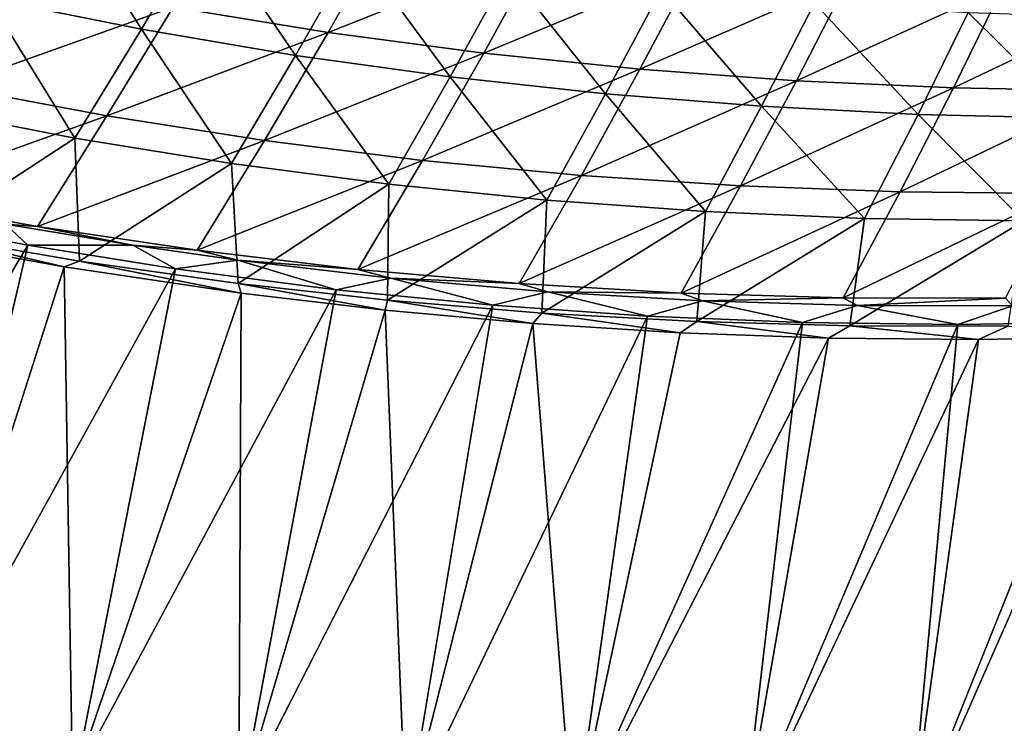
# Model space of a CAD drawing. Header units: metres. Extents: x 0 to 1400, y -1400 to 0.
# Tile 46 of 256: x 427 to 525, y -1364 to -1294. Entities that reach past the tile are written whole.
import ezdxf

# ---------------------------------------------------------------- set-up
doc = ezdxf.new("R2010")
doc.units = ezdxf.units.M

msp = doc.modelspace()

# ---------------------------------------------------------------- linework, layer by layer
at = {"layer": 'None'}
for points in [[(439.038269, -1295.138184, -87.331779), (423.800323, -1292.05603, -87.313026), (430.385956, -1281.315918, -114.724411)], [(445.361115, -1284.470093, -114.750984), (439.038269, -1295.138184, -87.331779), (430.385956, -1281.315918, -114.724411)], [(454.370331, -1297.746094, -87.351364), (439.038269, -1295.138184, -87.331779), (445.361115, -1284.470093, -114.750984)], [(460.429352, -1287.161377, -114.778702), (454.370331, -1297.746094, -87.351364), (445.361115, -1284.470093, -114.750984)], [(442.213715, -1292.921265, -86.145638), (457.63092, -1295.452759, -86.188164), (463.66394, -1284.880127, -113.635918)], [(463.66394, -1284.880127, -113.635918), (457.63092, -1295.452759, -86.188164), (478.891174, -1287.041016, -113.688301)], [(469.783752, -1299.888306, -87.37175), (454.370331, -1297.746094, -87.351364), (460.429352, -1287.161377, -114.778702)], [(457.63092, -1295.452759, -86.188164), (473.125793, -1297.517334, -86.23201), (478.891174, -1287.041016, -113.688301)], [(475.578247, -1289.397827, -114.807503), (469.783752, -1299.888306, -87.37175), (460.429352, -1287.161377, -114.778702)], [(478.891174, -1287.041016, -113.688301), (473.125793, -1297.517334, -86.23201), (494.178101, -1288.752319, -113.742111)], [(485.265747, -1301.573364, -87.392899), (469.783752, -1299.888306, -87.37175), (475.578247, -1289.397827, -114.807503)], [(473.125793, -1297.517334, -86.23201), (488.680573, -1299.12207, -86.277031), (494.178101, -1288.752319, -113.742111)], [(490.795319, -1291.187378, -114.837326), (485.265747, -1301.573364, -87.392899), (475.578247, -1289.397827, -114.807503)], [(494.178101, -1288.752319, -113.742111), (488.680573, -1299.12207, -86.277031), (509.507996, -1290.020508, -113.797211)], [(426.892059, -1289.916016, -86.104546), (420.034912, -1300.821289, -58.781513), (442.213715, -1292.921265, -86.145638)], [(488.680573, -1299.12207, -86.277031), (504.278046, -1300.27417, -86.323105), (509.507996, -1290.020508, -113.797211)], [(509.507996, -1290.020508, -113.797211), (504.278046, -1300.27417, -86.323105), (524.867249, -1290.853638, -113.853462)], [(500.803497, -1302.809937, -87.414757), (485.265747, -1301.573364, -87.392899), (490.795319, -1291.187378, -114.837326)], [(506.068176, -1292.538208, -114.868118), (500.803497, -1302.809937, -87.414757), (490.795319, -1291.187378, -114.837326)], [(504.278046, -1300.27417, -86.323105), (519.904175, -1300.981934, -86.370102), (524.867249, -1290.853638, -113.853462)], [(524.867249, -1290.853638, -113.853462), (519.904175, -1300.981934, -86.370102), (540.243103, -1291.26001, -113.910713)], [(519.904175, -1300.981934, -86.370102), (535.545837, -1301.25415, -86.417915), (540.243103, -1291.26001, -113.910713)], [(416.922241, -1302.966919, -60.010754), (423.800323, -1292.05603, -87.313026), (432.412476, -1305.983765, -60.019577)], [(423.800323, -1292.05603, -87.313026), (439.038269, -1295.138184, -87.331779), (432.412476, -1305.983765, -60.019577)], [(420.034912, -1300.821289, -58.781513), (435.61142, -1303.759033, -58.812424), (442.213715, -1292.921265, -86.145638)], [(442.213715, -1292.921265, -86.145638), (435.61142, -1303.759033, -58.812424), (457.63092, -1295.452759, -86.188164)], [(516.384216, -1303.606689, -87.437302), (500.803497, -1302.809937, -87.414757), (506.068176, -1292.538208, -114.868118)], [(521.384277, -1293.458374, -114.899818), (516.384216, -1303.606689, -87.437302), (506.068176, -1292.538208, -114.868118)], [(531.995178, -1303.972168, -87.46048), (516.384216, -1303.606689, -87.437302), (521.384277, -1293.458374, -114.899818)], [(536.731262, -1293.955933, -114.932373), (531.995178, -1303.972168, -87.46048), (521.384277, -1293.458374, -114.899818)], [(432.412476, -1305.983765, -60.019577), (439.038269, -1295.138184, -87.331779), (447.998718, -1308.515381, -60.028931)], [(439.038269, -1295.138184, -87.331779), (454.370331, -1297.746094, -87.351364), (447.998718, -1308.515381, -60.028931)], [(435.61142, -1303.759033, -58.812424), (451.285492, -1306.212158, -58.844471), (457.63092, -1295.452759, -86.188164)], [(457.63092, -1295.452759, -86.188164), (451.285492, -1306.212158, -58.844471), (473.125793, -1297.517334, -86.23201)], [(447.998718, -1308.515381, -60.028931), (454.370331, -1297.746094, -87.351364), (463.667908, -1310.570923, -60.038795)], [(451.285492, -1306.212158, -58.844471), (467.038879, -1308.188232, -58.877548), (473.125793, -1297.517334, -86.23201)], [(454.370331, -1297.746094, -87.351364), (469.783752, -1299.888306, -87.37175), (463.667908, -1310.570923, -60.038795)], [(473.125793, -1297.517334, -86.23201), (467.038879, -1308.188232, -58.877548), (488.680573, -1299.12207, -86.277031)], [(467.038879, -1308.188232, -58.877548), (482.853333, -1309.694336, -58.911564), (488.680573, -1299.12207, -86.277031)], [(488.680573, -1299.12207, -86.277031), (482.853333, -1309.694336, -58.911564), (504.278046, -1300.27417, -86.323105)], [(463.667908, -1310.570923, -60.038795), (469.783752, -1299.888306, -87.37175), (479.406921, -1312.159424, -60.049156)], [(469.783752, -1299.888306, -87.37175), (485.265747, -1301.573364, -87.392899), (479.406921, -1312.159424, -60.049156)], [(420.034912, -1300.821289, -58.781513), (412.867157, -1311.890869, -31.596901), (435.61142, -1303.759033, -58.812424)], [(482.853333, -1309.694336, -58.911564), (498.711273, -1310.738403, -58.946419), (504.278046, -1300.27417, -86.323105)], [(504.278046, -1300.27417, -86.323105), (498.711273, -1310.738403, -58.946419), (519.904175, -1300.981934, -86.370102)], [(498.711273, -1310.738403, -58.946419), (514.598267, -1311.328979, -58.982018), (519.904175, -1300.981934, -86.370102)], [(519.904175, -1300.981934, -86.370102), (514.598267, -1311.328979, -58.982018), (535.545837, -1301.25415, -86.417915)], [(479.406921, -1312.159424, -60.049156), (485.265747, -1301.573364, -87.392899), (495.202667, -1313.289795, -60.05999)], [(485.265747, -1301.573364, -87.392899), (500.803497, -1302.809937, -87.414757), (495.202667, -1313.289795, -60.05999)], [(514.598267, -1311.328979, -58.982018), (530.500916, -1311.475586, -59.018265), (535.545837, -1301.25415, -86.417915)], [(432.412476, -1305.983765, -60.019577), (417.674072, -1315.598511, -32.846386), (416.922241, -1302.966919, -60.010754)], [(495.202667, -1313.289795, -60.05999), (500.803497, -1302.809937, -87.414757), (511.042114, -1313.971436, -60.071281)], [(500.803497, -1302.809937, -87.414757), (516.384216, -1303.606689, -87.437302), (511.042114, -1313.971436, -60.071281)], [(412.867157, -1311.890869, -31.596901), (428.686218, -1314.767578, -31.618927), (435.61142, -1303.759033, -58.812424)], [(435.61142, -1303.759033, -58.812424), (428.686218, -1314.767578, -31.618927), (451.285492, -1306.212158, -58.844471)], [(511.042114, -1313.971436, -60.071281), (516.384216, -1303.606689, -87.437302), (526.912109, -1314.213013, -60.083015)], [(516.384216, -1303.606689, -87.437302), (531.995178, -1303.972168, -87.46048), (526.912109, -1314.213013, -60.083015)], [(432.885162, -1318.21875, -32.846481), (417.674072, -1315.598511, -32.846386), (432.412476, -1305.983765, -60.019577)], [(447.998718, -1308.515381, -60.028931), (432.885162, -1318.21875, -32.846481), (432.412476, -1305.983765, -60.019577)], [(428.686218, -1314.767578, -31.618927), (444.605591, -1317.149536, -31.641582), (451.285492, -1306.212158, -58.844471)], [(451.285492, -1306.212158, -58.844471), (444.605591, -1317.149536, -31.641582), (467.038879, -1308.188232, -58.877548)], [(448.6875, -1320.45166, -32.846249), (432.885162, -1318.21875, -32.846481), (447.998718, -1308.515381, -60.028931)], [(444.605591, -1317.149536, -31.641582), (460.606781, -1319.044556, -31.664776), (467.038879, -1308.188232, -58.877548)], [(463.667908, -1310.570923, -60.038795), (448.6875, -1320.45166, -32.846249), (447.998718, -1308.515381, -60.028931)], [(467.038879, -1308.188232, -58.877548), (460.606781, -1319.044556, -31.664776), (482.853333, -1309.694336, -58.911564)], [(460.606781, -1319.044556, -31.664776), (476.671204, -1320.460327, -31.688414), (482.853333, -1309.694336, -58.911564)], [(482.853333, -1309.694336, -58.911564), (476.671204, -1320.460327, -31.688414), (498.711273, -1310.738403, -58.946419)], [(463.556244, -1322.113525, -32.845612), (448.6875, -1320.45166, -32.846249), (463.667908, -1310.570923, -60.038795)], [(479.406921, -1312.159424, -60.049156), (463.556244, -1322.113525, -32.845612), (463.667908, -1310.570923, -60.038795)], [(476.671204, -1320.460327, -31.688414), (492.780945, -1321.404785, -31.712402), (498.711273, -1310.738403, -58.946419)], [(498.711273, -1310.738403, -58.946419), (492.780945, -1321.404785, -31.712402), (514.598267, -1311.328979, -58.982018)], [(412.867157, -1311.890869, -31.596901), (425.50119, -1314.542847, -30.733009), (428.686218, -1314.767578, -31.618927)], [(492.780945, -1321.404785, -31.712402), (508.921295, -1321.887207, -31.73666), (514.598267, -1311.328979, -58.982018)], [(514.598267, -1311.328979, -58.982018), (508.921295, -1321.887207, -31.73666), (530.500916, -1311.475586, -59.018265)], [(508.921295, -1321.887207, -31.73666), (525.078674, -1321.917236, -31.761099), (530.500916, -1311.475586, -59.018265)], [(478.917389, -1323.396484, -32.844852), (463.556244, -1322.113525, -32.845612), (479.406921, -1312.159424, -60.049156)], [(495.202667, -1313.289795, -60.05999), (478.917389, -1323.396484, -32.844852), (479.406921, -1312.159424, -60.049156)], [(494.362396, -1324.254028, -32.844372), (478.917389, -1323.396484, -32.844852), (495.202667, -1313.289795, -60.05999)], [(511.042114, -1313.971436, -60.071281), (494.362396, -1324.254028, -32.844372), (495.202667, -1313.289795, -60.05999)], [(427.733612, -1316.643921, -29.765865), (413.478149, -1313.940308, -29.771782), (399.551849, -1363.903687)], [(413.478149, -1313.940308, -29.771782), (427.733612, -1316.643921, -29.765865), (425.50119, -1314.542847, -30.733009)], [(425.50119, -1314.542847, -30.733009), (438.173889, -1316.644897, -30.739088), (428.686218, -1314.767578, -31.618927)], [(425.50119, -1314.542847, -30.733009), (427.733612, -1316.643921, -29.765865), (438.173889, -1316.644897, -30.739088)], [(428.686218, -1314.767578, -31.618927), (438.173889, -1316.644897, -30.739088), (444.605591, -1317.149536, -31.641582)], [(509.581635, -1324.686035, -32.844177), (494.362396, -1324.254028, -32.844372), (511.042114, -1313.971436, -60.071281)], [(526.912109, -1314.213013, -60.083015), (509.581635, -1324.686035, -32.844177), (511.042114, -1313.971436, -60.071281)], [(525.327515, -1324.71228, -32.844124), (509.581635, -1324.686035, -32.844177), (526.912109, -1314.213013, -60.083015)], [(431.363647, -1318.779419, -32.349392), (417.674072, -1315.598511, -32.846386), (432.885162, -1318.21875, -32.846481)], [(431.363647, -1318.779419, -32.349392), (421.397583, -1317.011841, -32.35355), (417.674072, -1315.598511, -32.846386)], [(427.733612, -1316.643921, -29.765865), (399.551849, -1363.903687), (415.947754, -1367.000732)], [(442.43811, -1319.00061, -29.759661), (427.733612, -1316.643921, -29.765865), (415.947754, -1367.000732)], [(427.733612, -1316.643921, -29.765865), (442.43811, -1319.00061, -29.759661), (438.173889, -1316.644897, -30.739088)], [(438.173889, -1316.644897, -30.739088), (448.652557, -1318.139038, -30.744099), (444.605591, -1317.149536, -31.641582)], [(438.173889, -1316.644897, -30.739088), (442.43811, -1319.00061, -29.759661), (448.652557, -1318.139038, -30.744099)], [(415.684387, -1367.740601, -3), (421.397583, -1317.011841, -32.35355), (431.363647, -1318.779419, -32.349392)], [(444.605591, -1317.149536, -31.641582), (448.652557, -1318.139038, -30.744099), (460.606781, -1319.044556, -31.664776)], [(432.182953, -1370.358032, -3), (415.684387, -1367.740601, -3), (431.363647, -1318.779419, -32.349392)], [(448.966797, -1321.414063, -32.341949), (431.363647, -1318.779419, -32.349392), (432.885162, -1318.21875, -32.846481)], [(432.182953, -1370.358032, -3), (431.363647, -1318.779419, -32.349392), (448.966797, -1321.414063, -32.341949)], [(448.966797, -1321.414063, -32.341949), (432.885162, -1318.21875, -32.846481), (448.6875, -1320.45166, -32.846249)], [(442.43811, -1319.00061, -29.759661), (458.445618, -1321.077271, -29.75281), (448.652557, -1318.139038, -30.744099)], [(448.652557, -1318.139038, -30.744099), (463.872498, -1319.923706, -30.751335), (460.606781, -1319.044556, -31.664776)], [(448.652557, -1318.139038, -30.744099), (458.445618, -1321.077271, -29.75281), (463.872498, -1319.923706, -30.751335)], [(442.43811, -1319.00061, -29.759661), (415.947754, -1367.000732), (432.428131, -1369.611206)], [(458.445618, -1321.077271, -29.75281), (442.43811, -1319.00061, -29.759661), (432.428131, -1369.611206)], [(460.606781, -1319.044556, -31.664776), (463.872498, -1319.923706, -30.751335), (476.671204, -1320.460327, -31.688414)], [(463.318176, -1323.110962, -32.335793), (448.6875, -1320.45166, -32.846249), (463.556244, -1322.113525, -32.845612)], [(463.318176, -1323.110962, -32.335793), (448.966797, -1321.414063, -32.341949), (448.6875, -1320.45166, -32.846249)], [(458.445618, -1321.077271, -29.75281), (474.042999, -1322.622559, -29.74605), (463.872498, -1319.923706, -30.751335)], [(463.872498, -1319.923706, -30.751335), (479.508636, -1321.291992, -30.75872), (476.671204, -1320.460327, -31.688414)], [(463.872498, -1319.923706, -30.751335), (474.042999, -1322.622559, -29.74605), (479.508636, -1321.291992, -30.75872)], [(476.671204, -1320.460327, -31.688414), (479.508636, -1321.291992, -30.75872), (492.780945, -1321.404785, -31.712402)], [(448.750488, -1372.495605, -3), (432.182953, -1370.358032, -3), (448.966797, -1321.414063, -32.341949)], [(458.445618, -1321.077271, -29.75281), (432.428131, -1369.611206), (448.977356, -1371.742432)], [(448.750488, -1372.495605, -3), (448.966797, -1321.414063, -32.341949), (463.318176, -1323.110962, -32.335793)], [(474.042999, -1322.622559, -29.74605), (458.445618, -1321.077271, -29.75281), (448.977356, -1371.742432)], [(474.042999, -1322.622559, -29.74605), (489.453308, -1323.697632, -29.739298), (479.508636, -1321.291992, -30.75872)], [(479.508636, -1321.291992, -30.75872), (494.91095, -1322.190186, -30.765945), (492.780945, -1321.404785, -31.712402)], [(479.508636, -1321.291992, -30.75872), (489.453308, -1323.697632, -29.739298), (494.91095, -1322.190186, -30.765945)], [(492.780945, -1321.404785, -31.712402), (494.91095, -1322.190186, -30.765945), (508.921295, -1321.887207, -31.73666)], [(474.042999, -1322.622559, -29.74605), (448.977356, -1371.742432), (465.580536, -1373.4021)], [(478.02832, -1324.440308, -32.329414), (463.318176, -1323.110962, -32.335793), (463.556244, -1322.113525, -32.845612)], [(478.02832, -1324.440308, -32.329414), (463.556244, -1322.113525, -32.845612), (478.917389, -1323.396484, -32.844852)], [(489.453308, -1323.697632, -29.739298), (474.042999, -1322.622559, -29.74605), (465.580536, -1373.4021)], [(489.453308, -1323.697632, -29.739298), (504.870239, -1324.334229, -29.732487), (494.91095, -1322.190186, -30.765945)], [(494.91095, -1322.190186, -30.765945), (510.329529, -1322.652588, -30.773123), (508.921295, -1321.887207, -31.73666)], [(494.91095, -1322.190186, -30.765945), (504.870239, -1324.334229, -29.732487), (510.329529, -1322.652588, -30.773123)], [(504.870239, -1324.334229, -29.732487), (520.357483, -1324.54187, -29.725595), (510.329529, -1322.652588, -30.773123)], [(508.921295, -1321.887207, -31.73666), (510.329529, -1322.652588, -30.773123), (525.078674, -1321.917236, -31.761099)], [(510.329529, -1322.652588, -30.773123), (525.775635, -1322.687378, -30.78026), (525.078674, -1321.917236, -31.761099)], [(510.329529, -1322.652588, -30.773123), (520.357483, -1324.54187, -29.725595), (525.775635, -1322.687378, -30.78026)], [(520.357483, -1324.54187, -29.725595), (536.147217, -1324.317627, -29.718533), (525.775635, -1322.687378, -30.78026)], [(465.372162, -1374.161011, -3), (448.750488, -1372.495605, -3), (463.318176, -1323.110962, -32.335793)], [(465.372162, -1374.161011, -3), (463.318176, -1323.110962, -32.335793), (478.02832, -1324.440308, -32.329414)], [(489.453308, -1323.697632, -29.739298), (465.580536, -1373.4021), (482.223511, -1374.598389)], [(492.681549, -1325.36145, -32.322998), (478.02832, -1324.440308, -32.329414), (478.917389, -1323.396484, -32.844852)], [(492.681549, -1325.36145, -32.322998), (478.917389, -1323.396484, -32.844852), (494.362396, -1324.254028, -32.844372)], [(504.870239, -1324.334229, -29.732487), (489.453308, -1323.697632, -29.739298), (482.223511, -1374.598389)], [(482.033813, -1375.362671, -3), (465.372162, -1374.161011, -3), (478.02832, -1324.440308, -32.329414)], [(482.033813, -1375.362671, -3), (478.02832, -1324.440308, -32.329414), (492.681549, -1325.36145, -32.322998)], [(504.870239, -1324.334229, -29.732487), (482.223511, -1374.598389), (498.893005, -1375.339478)], [(507.469574, -1325.892212, -32.316471), (492.681549, -1325.36145, -32.322998), (494.362396, -1324.254028, -32.844372)], [(507.469574, -1325.892212, -32.316471), (494.362396, -1324.254028, -32.844372), (509.581635, -1324.686035, -32.844177)], [(520.357483, -1324.54187, -29.725595), (504.870239, -1324.334229, -29.732487), (498.893005, -1375.339478)], [(520.357483, -1324.54187, -29.725595), (498.893005, -1375.339478), (515.576355, -1375.634155)], [(522.399536, -1326.030151, -32.309837), (507.469574, -1325.892212, -32.316471), (509.581635, -1324.686035, -32.844177)], [(522.399536, -1326.030151, -32.309837), (509.581635, -1324.686035, -32.844177), (525.327515, -1324.71228, -32.844124)], [(536.147217, -1324.317627, -29.718533), (515.576355, -1375.634155), (532.26178, -1375.491089)], [(536.147217, -1324.317627, -29.718533), (520.357483, -1324.54187, -29.725595), (515.576355, -1375.634155)], [(507.469574, -1325.892212, -32.316471), (482.033813, -1375.362671, -3), (492.681549, -1325.36145, -32.322998)], [(537.753052, -1325.763794, -32.302982), (522.399536, -1326.030151, -32.309837), (525.327515, -1324.71228, -32.844124)], [(498.722107, -1376.108643, -3), (482.033813, -1375.362671, -3), (507.469574, -1325.892212, -32.316471)], [(522.399536, -1326.030151, -32.309837), (498.722107, -1376.108643, -3), (507.469574, -1325.892212, -32.316471)], [(515.424377, -1376.407471, -3), (498.722107, -1376.108643, -3), (522.399536, -1326.030151, -32.309837)], [(532.128784, -1376.268066, -3), (515.424377, -1376.407471, -3), (537.753052, -1325.763794, -32.302982)], [(537.753052, -1325.763794, -32.302982), (515.424377, -1376.407471, -3), (522.399536, -1326.030151, -32.309837)]]:
    msp.add_3dface(points, dxfattribs=at)

doc.saveas('drawing.dxf')
